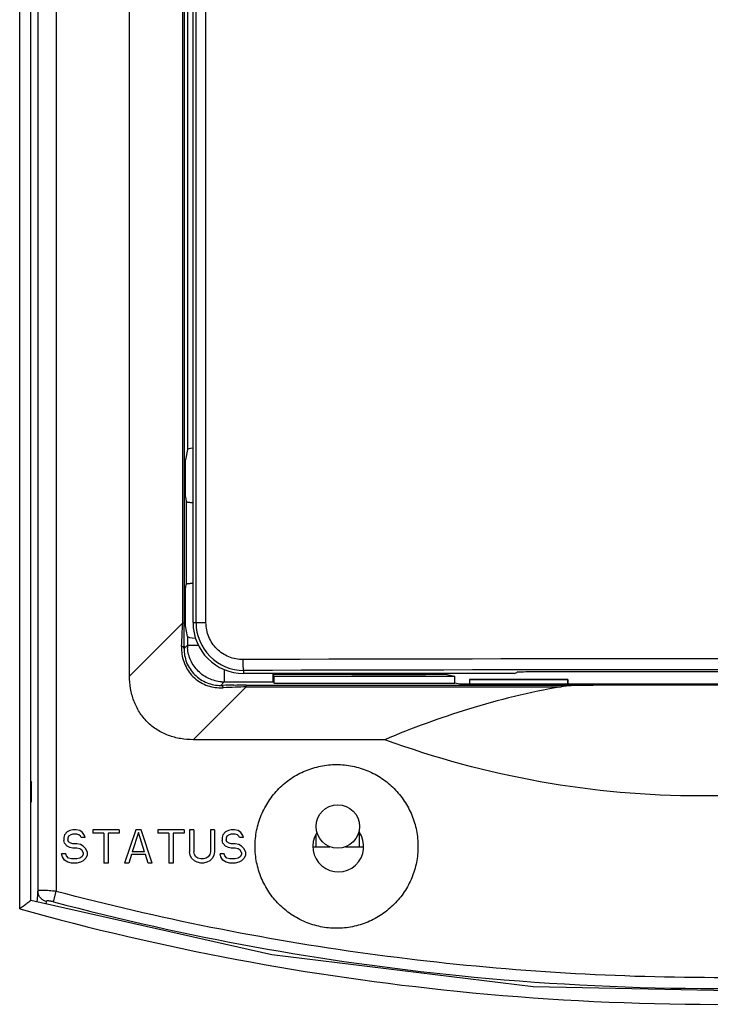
# Model space of a CAD drawing. Header units: inches. Extents: x 0 to 34, y 0 to 22.
# Tile 10 of 26: x 6.5 to 7.6, y 12.1 to 13.7. Entities that reach past the tile are written whole.
import ezdxf

# ---------------------------------------------------------------- set-up
doc = ezdxf.new("R2010")
doc.units = ezdxf.units.IN
doc.header["$LTSCALE"] = 1.87
doc.header["$MEASUREMENT"] = 0
doc.layers.get('0').update_dxf_attribs({"linetype": 'CONTINUOUS'})
for name, color, linetype in [('02___PRT_ALL_AXES', 7, 'CONTINUOUS'), ('AXIS_PART', 7, 'CONTINUOUS'), ('DRAFT', 7, 'CONTINUOUS'), ('LAY0001', 7, 'CONTINUOUS')]:
    doc.layers.add(name, color=color, linetype=linetype)

msp = doc.modelspace()

# ---------------------------------------------------------------- linework, layer by layer
at = {"color": 7, "linetype": 'CONTINUOUS'}
for p, q in [((6.7333, 15.3241), (6.7333, 12.7193)), ((6.7357, 15.3241), (6.7357, 12.7193)), ((6.7503, 12.7202), (6.7503, 15.3304)), ((6.7551, 12.7202), (6.7551, 15.3304)), ((6.7713, 12.7202), (6.7713, 15.3304)), ((6.4682, 12.2546), (6.4682, 15.3194)), ((6.4861, 12.2684), (6.4861, 15.3209)), ((6.4977, 15.3229), (6.4977, 12.2838)), ((6.5275, 15.3229), (6.5275, 12.2832)), ((6.647, 12.6334), (6.647, 15.3228)), ((6.7411, 14.8276), (6.7411, 13.002)), ((6.7411, 13.002), (6.7377, 12.9848)), ((6.7377, 12.9248), (6.7392, 12.917)), ((6.7392, 12.917), (6.7392, 12.7825)), ((6.7377, 12.7748), (6.7392, 12.7825)), ((6.7333, 12.7193), (6.647, 12.6334)), ((6.7357, 12.7193), (6.7333, 12.7193)), ((6.7411, 12.6976), (6.7377, 12.7148)), ((6.7503, 12.7202), (6.7713, 12.7202)), ((6.7411, 12.6976), (6.7411, 12.6837)), ((6.7411, 12.6837), (6.7356, 12.6782)), ((6.7356, 12.682), (6.7356, 12.6782)), ((6.7411, 12.6837), (6.7588, 12.6837)), ((6.8011, 12.6441), (6.8011, 12.6237)), ((6.8329, 12.6375), (6.8329, 12.6425)), ((7.2726, 12.6375), (6.8329, 12.6375)), ((7.0087, 12.6358), (6.8797, 12.6358)), ((6.8799, 12.6356), (6.8824, 12.6331)), ((7.2726, 12.6375), (7.2769, 12.6392)), ((7.8536, 12.64), (7.3005, 12.64)), ((6.7956, 12.6182), (6.8011, 12.6237)), ((6.7956, 12.6182), (6.7994, 12.6182)), ((6.8011, 12.6237), (6.8804, 12.6237)), ((6.8367, 12.6183), (7.4014, 12.6185)), ((6.8367, 12.6183), (6.8368, 12.6159)), ((6.8804, 12.6237), (6.8824, 12.6217)), ((7.2002, 12.628), (7.2002, 12.62)), ((7.2002, 12.628), (7.3601, 12.628)), ((7.3601, 12.628), (7.3601, 12.62)), ((6.8368, 12.6159), (6.7505, 12.5299)), ((6.8368, 12.6159), (7.3492, 12.616)), ((7.0623, 12.5299), (6.7505, 12.5299)), ((6.5455, 12.3799), (6.541, 12.3753)), ((6.55, 12.3822), (6.5455, 12.3799)), ((6.5545, 12.3833), (6.55, 12.3822)), ((6.5602, 12.3833), (6.5545, 12.3833)), ((6.5658, 12.3822), (6.5602, 12.3833)), ((6.5703, 12.3787), (6.5658, 12.3822)), ((6.5737, 12.3741), (6.5703, 12.3787)), ((6.5872, 12.3833), (6.5872, 12.3776)), ((6.6299, 12.3833), (6.5872, 12.3833)), ((6.6052, 12.3776), (6.5872, 12.3776)), ((6.6052, 12.3776), (6.6052, 12.3293)), ((6.6119, 12.3776), (6.6119, 12.3293)), ((6.6299, 12.3776), (6.6119, 12.3776)), ((6.6299, 12.3833), (6.6299, 12.3776)), ((6.6569, 12.3833), (6.6389, 12.3293)), ((6.6614, 12.3787), (6.6513, 12.3477)), ((6.6659, 12.3833), (6.6569, 12.3833)), ((6.6715, 12.3477), (6.6614, 12.3787)), ((6.6839, 12.3293), (6.6659, 12.3833)), ((6.6929, 12.3833), (6.6929, 12.3776)), ((6.7357, 12.3833), (6.6929, 12.3833)), ((6.7109, 12.3776), (6.6929, 12.3776)), ((6.7109, 12.3776), (6.7109, 12.3293)), ((6.7177, 12.3776), (6.7177, 12.3293)), ((6.7357, 12.3776), (6.7177, 12.3776)), ((6.7357, 12.3833), (6.7357, 12.3776)), ((6.7447, 12.3833), (6.7447, 12.3477)), ((6.7514, 12.3833), (6.7447, 12.3833)), ((6.7514, 12.3833), (6.7514, 12.3477)), ((6.7784, 12.3833), (6.7784, 12.3477)), ((6.7852, 12.3833), (6.7784, 12.3833)), ((6.7852, 12.3833), (6.7852, 12.3477)), ((6.8032, 12.3799), (6.7987, 12.3753)), ((6.8077, 12.3822), (6.8032, 12.3799)), ((6.8122, 12.3833), (6.8077, 12.3822)), ((6.8178, 12.3833), (6.8122, 12.3833)), ((6.8234, 12.3822), (6.8178, 12.3833)), ((6.8279, 12.3787), (6.8234, 12.3822)), ((6.8313, 12.3741), (6.8279, 12.3787)), ((7.0212, 12.3558), (7.0212, 12.3776)), ((6.541, 12.3753), (6.5399, 12.3707)), ((6.5399, 12.3707), (6.5399, 12.3661)), ((6.541, 12.3615), (6.5399, 12.3661)), ((6.5455, 12.3569), (6.541, 12.3615)), ((6.5478, 12.373), (6.5467, 12.3695)), ((6.5467, 12.3695), (6.5467, 12.3672)), ((6.5478, 12.3638), (6.5467, 12.3672)), ((6.5512, 12.3753), (6.5478, 12.373)), ((6.5512, 12.3615), (6.5478, 12.3638)), ((6.5545, 12.3764), (6.5512, 12.3753)), ((6.5545, 12.3603), (6.5512, 12.3615)), ((6.5613, 12.3764), (6.5545, 12.3764)), ((6.5647, 12.3753), (6.5613, 12.3764)), ((6.5669, 12.373), (6.5647, 12.3753)), ((6.568, 12.3707), (6.5669, 12.373)), ((6.5748, 12.3707), (6.568, 12.3707)), ((6.5748, 12.3707), (6.5737, 12.3741)), ((6.7987, 12.3753), (6.7975, 12.3707)), ((6.7975, 12.3707), (6.7975, 12.3661)), ((6.7987, 12.3615), (6.7975, 12.3661)), ((6.8032, 12.3569), (6.7987, 12.3615)), ((6.8054, 12.373), (6.8043, 12.3695)), ((6.8043, 12.3695), (6.8043, 12.3672)), ((6.8054, 12.3638), (6.8043, 12.3672)), ((6.8088, 12.3753), (6.8054, 12.373)), ((6.8088, 12.3615), (6.8054, 12.3638)), ((6.8122, 12.3764), (6.8088, 12.3753)), ((6.8122, 12.3603), (6.8088, 12.3615)), ((6.8189, 12.3764), (6.8122, 12.3764)), ((6.8223, 12.3753), (6.8189, 12.3764)), ((6.8245, 12.373), (6.8223, 12.3753)), ((6.8257, 12.3707), (6.8245, 12.373)), ((6.8324, 12.3707), (6.8257, 12.3707)), ((6.8324, 12.3707), (6.8313, 12.3741)), ((6.9503, 12.3558), (6.9503, 12.3756)), ((6.55, 12.3546), (6.5455, 12.3569)), ((6.5545, 12.3534), (6.55, 12.3546)), ((6.5613, 12.3603), (6.5545, 12.3603)), ((6.5613, 12.3534), (6.5545, 12.3534)), ((6.5669, 12.3592), (6.5613, 12.3603)), ((6.5658, 12.3523), (6.5613, 12.3534)), ((6.5692, 12.35), (6.5658, 12.3523)), ((6.5714, 12.3569), (6.5669, 12.3592)), ((6.5714, 12.3465), (6.5692, 12.35)), ((6.5759, 12.3523), (6.5714, 12.3569)), ((6.5714, 12.3465), (6.5714, 12.3431)), ((6.5782, 12.3477), (6.5759, 12.3523)), ((6.5782, 12.3477), (6.5782, 12.3419)), ((6.6715, 12.3477), (6.6513, 12.3477)), ((6.7458, 12.3419), (6.7447, 12.3477)), ((6.7525, 12.3431), (6.7514, 12.3477)), ((6.7784, 12.3477), (6.7773, 12.3431)), ((6.7852, 12.3477), (6.784, 12.3419)), ((6.8077, 12.3546), (6.8032, 12.3569)), ((6.8122, 12.3534), (6.8077, 12.3546)), ((6.8189, 12.3603), (6.8122, 12.3603)), ((6.8189, 12.3534), (6.8122, 12.3534)), ((6.8245, 12.3592), (6.8189, 12.3603)), ((6.8234, 12.3523), (6.8189, 12.3534)), ((6.8268, 12.35), (6.8234, 12.3523)), ((6.829, 12.3569), (6.8245, 12.3592)), ((6.829, 12.3465), (6.8268, 12.35)), ((6.8335, 12.3523), (6.829, 12.3569)), ((6.829, 12.3465), (6.829, 12.3431)), ((6.8358, 12.3477), (6.8335, 12.3523)), ((6.8358, 12.3477), (6.8358, 12.3419)), ((6.9453, 12.3558), (6.973, 12.3558)), ((6.9985, 12.3558), (7.0278, 12.3558)), ((6.5377, 12.3396), (6.5365, 12.3442)), ((6.5433, 12.3442), (6.5365, 12.3442)), ((6.541, 12.3339), (6.5377, 12.3396)), ((6.5467, 12.3305), (6.541, 12.3339)), ((6.5444, 12.3408), (6.5433, 12.3442)), ((6.5478, 12.3373), (6.5444, 12.3408)), ((6.5523, 12.3293), (6.5467, 12.3305)), ((6.5523, 12.3362), (6.5478, 12.3373)), ((6.5613, 12.3362), (6.5523, 12.3362)), ((6.5613, 12.3293), (6.5523, 12.3293)), ((6.5658, 12.3373), (6.5613, 12.3362)), ((6.5669, 12.3305), (6.5613, 12.3293)), ((6.5692, 12.3396), (6.5658, 12.3373)), ((6.5714, 12.3328), (6.5669, 12.3305)), ((6.5714, 12.3431), (6.5692, 12.3396)), ((6.5759, 12.3373), (6.5714, 12.3328)), ((6.5782, 12.3419), (6.5759, 12.3373)), ((6.6119, 12.3293), (6.6052, 12.3293)), ((6.6457, 12.3293), (6.6389, 12.3293)), ((6.6502, 12.3431), (6.6457, 12.3293)), ((6.6727, 12.3431), (6.6502, 12.3431)), ((6.6772, 12.3293), (6.6727, 12.3431)), ((6.6839, 12.3293), (6.6772, 12.3293)), ((6.7177, 12.3293), (6.7109, 12.3293)), ((6.748, 12.3373), (6.7458, 12.3419)), ((6.7525, 12.3328), (6.748, 12.3373)), ((6.7548, 12.3396), (6.7525, 12.3431)), ((6.757, 12.3305), (6.7525, 12.3328)), ((6.7582, 12.3373), (6.7548, 12.3396)), ((6.7627, 12.3293), (6.757, 12.3305)), ((6.7627, 12.3362), (6.7582, 12.3373)), ((6.7672, 12.3362), (6.7627, 12.3362)), ((6.7672, 12.3293), (6.7627, 12.3293)), ((6.7717, 12.3373), (6.7672, 12.3362)), ((6.7728, 12.3305), (6.7672, 12.3293)), ((6.775, 12.3396), (6.7717, 12.3373)), ((6.7773, 12.3328), (6.7728, 12.3305)), ((6.7773, 12.3431), (6.775, 12.3396)), ((6.7818, 12.3373), (6.7773, 12.3328)), ((6.784, 12.3419), (6.7818, 12.3373)), ((6.7953, 12.3396), (6.7942, 12.3442)), ((6.8009, 12.3442), (6.7942, 12.3442)), ((6.7987, 12.3339), (6.7953, 12.3396)), ((6.8043, 12.3305), (6.7987, 12.3339)), ((6.802, 12.3408), (6.8009, 12.3442)), ((6.8054, 12.3373), (6.802, 12.3408)), ((6.8099, 12.3293), (6.8043, 12.3305)), ((6.8099, 12.3362), (6.8054, 12.3373)), ((6.8189, 12.3362), (6.8099, 12.3362)), ((6.8189, 12.3293), (6.8099, 12.3293)), ((6.8234, 12.3373), (6.8189, 12.3362)), ((6.8245, 12.3305), (6.8189, 12.3293)), ((6.8268, 12.3396), (6.8234, 12.3373)), ((6.829, 12.3328), (6.8245, 12.3305)), ((6.829, 12.3431), (6.8268, 12.3396)), ((6.8335, 12.3373), (6.829, 12.3328)), ((6.8358, 12.3419), (6.8335, 12.3373)), ((6.4977, 12.2838), (6.4963, 12.2658)), ((6.5231, 12.2662), (6.5275, 12.2832)), ((6.4861, 12.2684), (6.4861, 12.2684)), ((6.5111, 12.2668), (6.5108, 12.2626))]:
    msp.add_line(p, q, dxfattribs=at)
for points in [[(7.3034, 12.128), (6.8785, 12.1802), (6.4861, 12.2681)], [(8.1582, 12.1536), (7.7315, 12.1192), (7.3034, 12.128)]]:
    msp.add_lwpolyline(points, dxfattribs=at)
for centre, radius, start, end in [((5.4386, 12.7575), 1.2952, 357.5101, 358.3101), ((1.2941, 12.7195), 5.4416, 359.7866, 359.9981), ((6.8329, 12.7202), 0.0827, 180, 270), ((6.8328, 12.7202), 0.0777, 180.0028, 270.125), ((5.0704, 12.7732), 1.6638, 356.8615, 357.521), ((-0.0141, 12.7238), 6.7499, 359.64517, 359.79148), ((6.7998, 12.6783), 0.0682, 176.8494, 180.299), ((6.8006, 12.6837), 0.0595, 180.0181, 184.462), ((7.577, -257.8981), 270.5594, 89.842128, 90.157872), ((7.577, -256.9022), 269.5457, 89.841832, 90.158168), ((6.8011, 12.6831), 0.0594, 265.5596, 269.9818), ((6.8436, 5.4729), 7.1455, 90.21659, 90.35475), ((6.8375, 7.1213), 5.497, 90.0076, 90.2173), ((7.6248, -81.3959), 94.0146, 89.961372, 90.136098), ((6.7957, 12.6826), 0.0684, 269.711, 273.1544), ((6.8977, 10.8131), 1.8038, 92.5127, 93.1223), ((6.8768, 11.2823), 1.3341, 91.7181, 92.4965), ((6.9865, 12.3563), 0.0414, 147.7057, 34.9302), ((7.6039, 16.341), 4.2157, 255.145, 264.271), ((7.6047, 16.3419), 4.2423, 254.4613, 264.2559), ((7.6047, 16.3482), 4.223, 264.2706, 274.9493), ((7.6055, 16.3498), 4.2503, 264.2548, 274.9348)]:
    msp.add_arc(centre, radius, start, end, dxfattribs=at)
for centre, major_axis, ratio, start_param, end_param in [((6.7771, 13.0019), (0.036, 0), 0.087489, 2.426794, 3.124139), ((6.7771, 12.6976), (0.036, 0), 0.087489, -3.124139, -2.272029), ((6.8804, 12.6597), (0, 0.036), 0.017455, 2.244016, 3.124139), ((7.3005, 12.6392), (0.0236, 0), 0.034921, 1.570796, 3.054326)]:
    msp.add_ellipse(centre, major_axis=major_axis, ratio=ratio, start_param=start_param, end_param=end_param, dxfattribs=at)
for points, knots in [([(6.7392, 12.917), (6.7393, 12.917), (6.7394, 12.9168), (6.7399, 12.9166), (6.7403, 12.9165), (6.7407, 12.9165)], [0, 0, 0, 0, 0.118583, 0.318115, 1, 1, 1, 1]), ([(6.7407, 12.9165), (6.7412, 12.9163), (6.7425, 12.9162), (6.7457, 12.9158), (6.7484, 12.9157), (6.7503, 12.9156)], [0, 0, 0, 0, 0.174113, 0.404428, 1, 1, 1, 1]), ([(6.7503, 12.7839), (6.7488, 12.7839), (6.7467, 12.7838), (6.744, 12.7835), (6.7424, 12.7834), (6.7411, 12.7832), (6.7402, 12.783), (6.7396, 12.7828), (6.7393, 12.7826), (6.7392, 12.7825)], [0, 0, 0, 0, 0.396461, 0.565093, 0.709327, 0.826457, 0.914063, 0.971194, 1, 1, 1, 1]), ([(6.8316, 12.6602), (6.8237, 12.6602), (6.8079, 12.6632), (6.7879, 12.6765), (6.7744, 12.6965), (6.7713, 12.7123), (6.7713, 12.7202)], [0, 0, 0, 0, 0.249664, 0.499503, 0.749639, 1, 1, 1, 1]), ([(6.7356, 12.6782), (6.7356, 12.6785), (6.7353, 12.6793), (6.7345, 12.6803), (6.7332, 12.6813), (6.7322, 12.6818), (6.7317, 12.6821)], [0, 0, 0, 0, 0.187722, 0.408146, 0.677317, 1, 1, 1, 1]), ([(6.7316, 12.678), (6.7316, 12.6739), (6.7323, 12.6657), (6.7358, 12.6537), (6.7417, 12.6423), (6.7498, 12.6323), (6.7597, 12.6242), (6.7711, 12.6184), (6.7831, 12.615), (6.7913, 12.6142), (6.7954, 12.6142)], [0, 0, 0, 0, 0.121135, 0.245789, 0.372443, 0.50009, 0.627731, 0.754362, 0.878963, 1, 1, 1, 1]), ([(6.7356, 12.6782), (6.7355, 12.6705), (6.7384, 12.6547), (6.7518, 12.6344), (6.7721, 12.621), (6.7879, 12.6181), (6.7956, 12.6182)], [0, 0, 0, 0, 0.243926, 0.500128, 0.756298, 1, 1, 1, 1]), ([(6.7965, 12.6239), (6.793, 12.6242), (6.786, 12.6254), (6.7759, 12.6289), (6.7667, 12.6342), (6.7585, 12.6411), (6.7516, 12.6493), (6.7463, 12.6585), (6.7428, 12.6686), (6.7416, 12.6756), (6.7413, 12.6791)], [0, 0, 0, 0, 0.125046, 0.250102, 0.375038, 0.5, 0.624963, 0.749899, 0.874954, 1, 1, 1, 1]), ([(6.8329, 12.6425), (6.8328, 12.6425), (6.8326, 12.6432), (6.8324, 12.6442), (6.8322, 12.6459), (6.832, 12.648), (6.8318, 12.6507), (6.8316, 12.6548), (6.8316, 12.658), (6.8316, 12.6602)], [0, 0, 0, 0, 0.028979, 0.091052, 0.185685, 0.309826, 0.459087, 0.628014, 1, 1, 1, 1]), ([(6.7505, 12.5299), (6.7437, 12.5299), (6.7299, 12.531), (6.71, 12.5362), (6.6914, 12.5453), (6.6753, 12.5582), (6.6624, 12.5744), (6.6533, 12.5929), (6.648, 12.6129), (6.647, 12.6266), (6.647, 12.6334)], [0, 0, 0, 0, 0.124979, 0.250052, 0.37502, 0.500004, 0.624986, 0.749951, 0.875022, 1, 1, 1, 1]), ([(6.7956, 12.6182), (6.7959, 12.6182), (6.7967, 12.6179), (6.7977, 12.6171), (6.7987, 12.6159), (6.7992, 12.6148), (6.7995, 12.6143)], [0, 0, 0, 0, 0.18841, 0.409098, 0.678021, 1, 1, 1, 1]), ([(7.4014, 12.6185), (7.397, 12.6185), (7.3883, 12.6184), (7.3751, 12.6181), (7.3642, 12.6177), (7.3556, 12.6169), (7.3513, 12.6164), (7.3492, 12.616)], [0, 0, 0, 0, 0.252248, 0.503654, 0.753603, 0.877554, 1, 1, 1, 1]), ([(7.3492, 12.616), (7.2982, 12.6069), (7.2008, 12.5832), (7.1067, 12.5487), (7.0623, 12.5299)], [0, 0, 0, 0, 0.51797, 1, 1, 1, 1]), ([(8.0891, 12.5299), (8.0073, 12.4998), (7.8379, 12.4541), (7.5759, 12.4305), (7.3138, 12.454), (7.1443, 12.4998), (7.0623, 12.5299)], [0, 0, 0, 0, 0.249853, 0.499801, 0.749851, 1, 1, 1, 1]), ([(6.5275, 12.2832), (6.5256, 12.2834), (6.5219, 12.2838), (6.5164, 12.2842), (6.5114, 12.2845), (6.5069, 12.2847), (6.5032, 12.2847), (6.5005, 12.2846), (6.4988, 12.2844), (6.498, 12.2841), (6.4977, 12.2839), (6.4977, 12.2838)], [0, 0, 0, 0, 0.191999, 0.376683, 0.547188, 0.697095, 0.820774, 0.913709, 0.972972, 0.989955, 1, 1, 1, 1]), ([(6.5111, 12.2668), (6.5093, 12.2673), (6.5056, 12.2689), (6.5012, 12.2729), (6.4984, 12.278), (6.4977, 12.2819), (6.4977, 12.2838)], [0, 0, 0, 0, 0.252227, 0.503283, 0.752499, 1, 1, 1, 1]), ([(8.5743, 12.2559), (8.4069, 12.2163), (8.0667, 12.1576), (7.5496, 12.1326), (7.033, 12.1712), (6.6941, 12.239), (6.5275, 12.2832)], [0, 0, 0, 0, 0.249741, 0.499711, 0.74983, 1, 1, 1, 1]), ([(6.4861, 12.2685), (6.486, 12.2684), (6.4859, 12.2682), (6.4856, 12.2679), (6.485, 12.2674), (6.4843, 12.2668), (6.4834, 12.2661), (6.482, 12.2651), (6.4799, 12.2636), (6.4773, 12.2615), (6.4733, 12.2585), (6.4703, 12.2562), (6.4682, 12.2546)], [0, 0, 0, 0, 0.008897, 0.030975, 0.063647, 0.104798, 0.153697, 0.209908, 0.341845, 0.493039, 0.656014, 1, 1, 1, 1]), ([(6.5231, 12.2662), (6.5224, 12.2664), (6.5209, 12.2668), (6.5187, 12.2672), (6.5167, 12.2675), (6.5149, 12.2677), (6.5134, 12.2677), (6.5123, 12.2676), (6.5117, 12.2674), (6.5114, 12.2673), (6.5112, 12.2671), (6.5111, 12.2669), (6.5111, 12.2668)], [0, 0, 0, 0, 0.187583, 0.368454, 0.535869, 0.683189, 0.804633, 0.896296, 0.93075, 0.958256, 0.980348, 1, 1, 1, 1])]:
    msp.add_open_spline(points, degree=3, knots=knots, dxfattribs=at)
at = {"layer": '02___PRT_ALL_AXES', "color": 7, "linetype": 'CONTINUOUS'}
msp.add_circle((6.9857, 12.3888), 0.0354, dxfattribs=at)
at = {"layer": 'AXIS_PART', "color": 7, "linetype": 'CONTINUOUS'}
for points, knots in [([(6.8512, 12.3563), (6.8512, 12.365), (6.8529, 12.3824), (6.8605, 12.4075), (6.8728, 12.4306), (6.8893, 12.4509), (6.9095, 12.4676), (6.9326, 12.4801), (6.9577, 12.4877), (6.9837, 12.4903), (7.0098, 12.4877), (7.0349, 12.48), (7.0579, 12.4676), (7.0781, 12.4509), (7.0947, 12.4306), (7.1069, 12.4075), (7.1145, 12.3824), (7.1162, 12.365), (7.1162, 12.3563)], [0, 0, 0, 0, 0.062499, 0.125015, 0.187516, 0.250023, 0.312526, 0.375029, 0.43753, 0.500031, 0.562528, 0.625026, 0.687522, 0.750017, 0.812513, 0.875005, 0.937508, 1, 1, 1, 1]), ([(7.1162, 12.3563), (7.1162, 12.3476), (7.1145, 12.3302), (7.1069, 12.3051), (7.0947, 12.282), (7.0781, 12.2617), (7.0579, 12.245), (7.0349, 12.2326), (7.0098, 12.2249), (6.9837, 12.2223), (6.9577, 12.2249), (6.9326, 12.2326), (6.9095, 12.245), (6.8893, 12.2617), (6.8728, 12.282), (6.8605, 12.3051), (6.8529, 12.3302), (6.8512, 12.3476), (6.8512, 12.3563)], [0, 0, 0, 0, 0.062492, 0.124996, 0.187489, 0.249985, 0.31248, 0.374975, 0.437471, 0.49997, 0.562469, 0.62497, 0.687472, 0.749976, 0.812482, 0.874983, 0.937501, 1, 1, 1, 1])]:
    msp.add_open_spline(points, degree=3, knots=knots, dxfattribs=at)
at = {"layer": 'DRAFT', "color": 7, "linetype": 'CONTINUOUS'}
for p, q in [((6.7377, 12.9248), (6.7377, 12.9848)), ((6.7377, 12.7148), (6.7377, 12.7748)), ((7.0087, 12.6375), (7.0087, 12.6357)), ((7.0087, 12.6357), (7.1287, 12.6357)), ((7.1287, 12.6357), (7.1287, 12.6375)), ((7.1629, 12.6358), (7.1287, 12.6358)), ((7.1629, 12.6358), (7.1629, 12.6375)), ((7.1629, 12.6358), (7.176, 12.6331)), ((6.8824, 12.6217), (6.8824, 12.6331)), ((6.8824, 12.6331), (7.176, 12.6331)), ((6.8824, 12.6217), (7.176, 12.6217)), ((7.176, 12.6217), (7.176, 12.6331)), ((7.1845, 12.62), (7.176, 12.6217)), ((7.967, 12.62), (7.1845, 12.62)), ((6.4861, 12.462), (6.4875, 12.4605)), ((6.4875, 12.4605), (6.4861, 12.4605)), ((6.4875, 12.4293), (6.4875, 12.4605)), ((6.4861, 12.4278), (6.4875, 12.4293)), ((6.4861, 12.4293), (6.4875, 12.4293))]:
    msp.add_line(p, q, dxfattribs=at)
at = {"layer": 'LAY0001', "color": 4, "linetype": 'CONTINUOUS'}
for p, q in [((7.2002, 12.628), (7.2002, 12.62)), ((7.3601, 12.628), (7.2002, 12.628)), ((7.3601, 12.62), (7.3601, 12.628))]:
    msp.add_line(p, q, dxfattribs=at)

doc.saveas('drawing.dxf')
